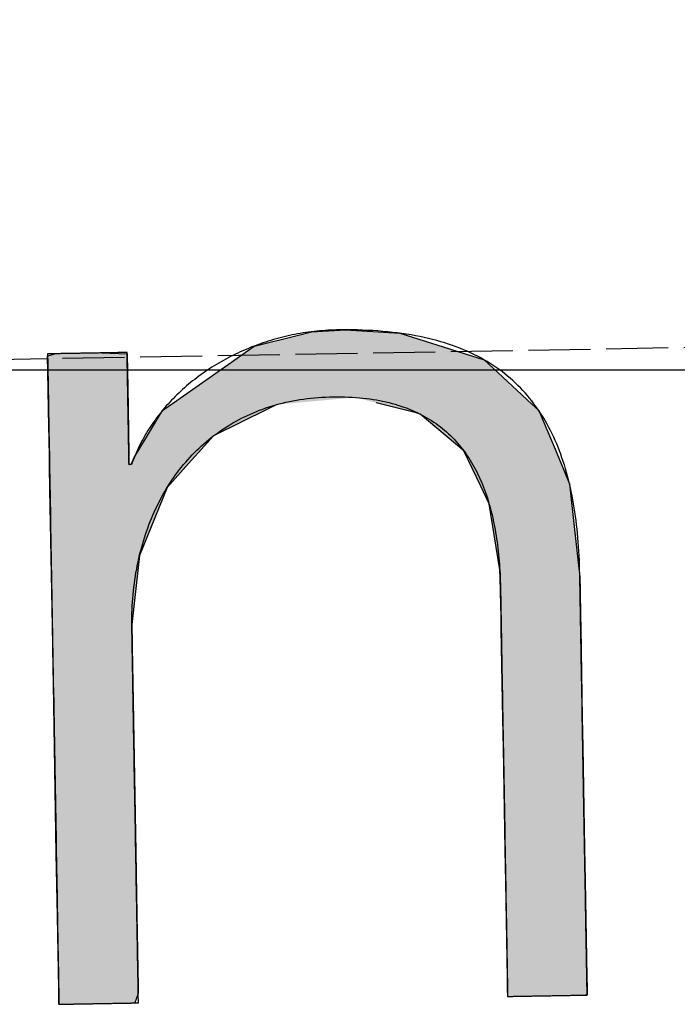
# Model space of a CAD drawing. Extents: x 562 to 7231, y 5467 to 12826.
# Tile 28 of 74: x 3553 to 3606, y 8065 to 8144. Entities that reach past the tile are written whole.
import ezdxf

# ---------------------------------------------------------------- set-up
doc = ezdxf.new("R2010")
doc.units = 0
doc.linetypes.add('GEN3', pattern=[6.25, 5, -1.25])
doc.layers.get('0').update_dxf_attribs({"linetype": 'CONTINUOUS'})
for name, color, linetype in [('3', 6, 'GEN3'), ('5', 3, 'CONTINUOUS'), ('LOGO', 7, 'CONTINUOUS')]:
    doc.layers.add(name, color=color, linetype=linetype)

# ---------------------------------------------------------------- blocks, each defined once
blk = doc.blocks.new('*U45')
at = {"layer": 'LOGO', "color": 30, "linetype": 'CONTINUOUS'}
for p, q in [((62.811, 7.604), (63.326, 7.723)), ((63.326, 7.723), (63.479, 7.759)), ((63.479, 7.759), (63.876, 7.774)), ((63.876, 7.774), (64.064, 7.759)), ((64.064, 7.759), (64.506, 7.723)), ((64.506, 7.723), (64.86, 7.604)), ((60.438, 7.54), (60.495, 7.555)), ((61.041, 7.555), (61.333, 7.54)), ((62.506, 7.397), (62.811, 7.604)), ((64.86, 7.604), (65.477, 7.397)), ((60.41, 7.533), (60.438, 7.54)), ((60.41, 7.148), (60.41, 7.533)), ((61.333, 7.54), (61.333, 7.533)), ((61.333, 7.533), (61.333, 7.148)), ((61.9, 6.987), (62.506, 7.397)), ((65.477, 7.397), (65.904, 6.987)), ((60.41, 6.903), (60.41, 7.148)), ((61.333, 7.148), (61.333, 6.903)), ((61.8, 6.92), (61.9, 6.987)), ((65.904, 6.987), (65.974, 6.92)), ((60.41, 6.374), (60.41, 6.903)), ((61.333, 6.903), (61.333, 6.374)), ((61.54, 6.568), (61.731, 6.873)), ((61.731, 6.873), (61.8, 6.92)), ((62.962, 6.873), (62.318, 6.568)), ((63.062, 6.92), (62.962, 6.873)), ((64.676, 6.794), (64.217, 6.92)), ((65.974, 6.92), (66.105, 6.794)), ((64.725, 6.78), (64.676, 6.794)), ((65.223, 6.345), (64.725, 6.78)), ((66.105, 6.794), (66.11, 6.78)), ((66.11, 6.78), (66.283, 6.345)), ((61.395, 6.336), (61.54, 6.568)), ((62.318, 6.568), (62.103, 6.336)), ((60.41, 6.266), (60.41, 6.374)), ((61.333, 6.374), (61.333, 6.266)), ((61.359, 6.252), (61.395, 6.336)), ((62.103, 6.336), (62.025, 6.252)), ((65.409, 5.939), (65.223, 6.345)), ((66.283, 6.345), (66.444, 5.939)), ((60.41, 6.252), (60.41, 6.266)), ((60.41, 5.978), (60.41, 6.252)), ((61.333, 6.266), (61.342, 6.252)), ((62.025, 6.252), (61.771, 5.978)), ((60.41, 5.195), (60.41, 5.978)), ((61.771, 5.978), (61.437, 5.195)), ((65.507, 5.723), (65.409, 5.939)), ((66.444, 5.939), (66.464, 5.723)), ((65.617, 4.955), (65.507, 5.723)), ((66.464, 5.723), (66.536, 4.955)), ((60.41, 4.394), (60.41, 5.195)), ((61.437, 5.195), (61.333, 4.394)), ((65.618, 4.861), (65.617, 4.955)), ((66.536, 4.955), (66.545, 4.861)), ((65.62, 4.699), (65.618, 4.861)), ((66.545, 4.861), (66.545, 4.699)), ((65.622, 4.405), (65.62, 4.699)), ((66.545, 4.699), (66.545, 4.405)), ((60.41, 4.17), (60.41, 4.394)), ((61.333, 4.394), (61.333, 4.17)), ((65.622, 4.265), (65.622, 4.405)), ((66.545, 4.405), (66.545, 4.265)), ((65.622, 3.222), (65.622, 4.265)), ((66.545, 4.265), (66.545, 3.222)), ((60.41, 4.131), (60.41, 4.17)), ((60.41, 3.718), (60.41, 4.131)), ((61.333, 4.17), (61.333, 4.131)), ((61.333, 4.131), (61.333, 3.718)), ((60.41, 1.752), (60.41, 3.718)), ((61.333, 3.718), (61.333, 1.752)), ((65.622, 2.883), (65.622, 3.222)), ((66.545, 3.222), (66.545, 2.883)), ((65.622, 1.702), (65.622, 2.883)), ((66.545, 2.883), (66.545, 1.702)), ((60.41, 1.022), (60.41, 1.752)), ((61.333, 1.752), (61.333, 1.022)), ((65.622, 1.328), (65.622, 1.702)), ((66.545, 1.702), (66.545, 1.328)), ((65.622, 0.435), (65.622, 1.328)), ((66.545, 1.328), (66.545, 0.435)), ((60.41, 0.808), (60.41, 1.022)), ((61.333, 1.022), (61.333, 0.808)), ((60.41, 0.186), (60.41, 0.808)), ((61.333, 0.808), (61.333, 0.186)), ((65.622, 0.208), (65.622, 0.435)), ((66.545, 0.435), (66.545, 0.208)), ((60.41, 0.109), (60.41, 0.186)), ((61.333, 0.186), (61.333, 0.109)), ((65.622, 0.081), (65.622, 0.208)), ((66.545, 0.208), (66.545, 0.081)), ((60.41, 0), (60.41, 0.109)), ((61.333, 0.109), (61.293, 0)), ((65.625, 0.003), (65.622, 0.081)), ((65.625, 0), (65.625, 0.003)), ((66.545, 0.003), (66.522, 0)), ((66.545, 0.081), (66.545, 0.003))]:
    blk.add_line(p, q, dxfattribs=at)
at = {"layer": 'LOGO', "color": 30, "linetype": 'CONTINUOUS', "extrusion": (0, 0, -1)}
for points in [[(-63.326, 7.723), (-64.86, 7.604), (-62.811, 7.604)], [(-63.479, 7.759), (-64.506, 7.723), (-63.326, 7.723)], [(-63.326, 7.723), (-64.506, 7.723), (-64.86, 7.604)], [(-63.876, 7.774), (-64.064, 7.759), (-63.479, 7.759)], [(-63.479, 7.759), (-64.064, 7.759), (-64.506, 7.723)], [(-60.495, 7.555), (-61.333, 7.54), (-60.438, 7.54)], [(-60.495, 7.555), (-61.041, 7.555), (-61.333, 7.54)], [(-62.811, 7.604), (-65.477, 7.397), (-62.506, 7.397)], [(-62.811, 7.604), (-64.86, 7.604), (-65.477, 7.397)], [(-60.438, 7.54), (-61.333, 7.533), (-60.41, 7.533)], [(-60.41, 7.533), (-61.333, 7.148), (-60.41, 7.148)], [(-60.41, 7.533), (-61.333, 7.533), (-61.333, 7.148)], [(-60.438, 7.54), (-61.333, 7.54), (-61.333, 7.533)], [(-62.506, 7.397), (-65.904, 6.987), (-61.9, 6.987)], [(-62.506, 7.397), (-65.477, 7.397), (-65.904, 6.987)], [(-60.41, 7.148), (-61.333, 6.903), (-60.41, 6.903)], [(-60.41, 7.148), (-61.333, 7.148), (-61.333, 6.903)], [(-61.9, 6.987), (-63.062, 6.92), (-61.8, 6.92)], [(-61.9, 6.987), (-63.972, 6.987), (-63.062, 6.92)], [(-63.972, 6.987), (-65.974, 6.92), (-64.217, 6.92)], [(-63.972, 6.987), (-65.904, 6.987), (-65.974, 6.92)], [(-60.41, 6.903), (-61.333, 6.374), (-60.41, 6.374)], [(-60.41, 6.903), (-61.333, 6.903), (-61.333, 6.374)], [(-61.731, 6.873), (-62.318, 6.568), (-61.54, 6.568)], [(-61.8, 6.92), (-62.962, 6.873), (-61.731, 6.873)], [(-61.731, 6.873), (-62.962, 6.873), (-62.318, 6.568)], [(-61.8, 6.92), (-63.062, 6.92), (-62.962, 6.873)], [(-64.217, 6.92), (-66.105, 6.794), (-64.676, 6.794)], [(-64.217, 6.92), (-65.974, 6.92), (-66.105, 6.794)], [(-64.676, 6.794), (-66.11, 6.78), (-64.725, 6.78)], [(-64.676, 6.794), (-66.105, 6.794), (-66.11, 6.78)], [(-64.725, 6.78), (-66.283, 6.345), (-65.223, 6.345)], [(-64.725, 6.78), (-66.11, 6.78), (-66.283, 6.345)], [(-61.54, 6.568), (-62.103, 6.336), (-61.395, 6.336)], [(-61.54, 6.568), (-62.318, 6.568), (-62.103, 6.336)], [(-60.41, 6.374), (-61.333, 6.266), (-60.41, 6.266)], [(-60.41, 6.374), (-61.333, 6.374), (-61.333, 6.266)], [(-61.395, 6.336), (-62.025, 6.252), (-61.359, 6.252)], [(-61.395, 6.336), (-62.103, 6.336), (-62.025, 6.252)], [(-65.223, 6.345), (-66.444, 5.939), (-65.409, 5.939)], [(-65.223, 6.345), (-66.283, 6.345), (-66.444, 5.939)], [(-60.41, 6.266), (-61.342, 6.252), (-60.41, 6.252)], [(-60.41, 6.266), (-61.333, 6.266), (-61.342, 6.252)], [(-60.41, 6.252), (-61.771, 5.978), (-60.41, 5.978)], [(-60.41, 6.252), (-62.025, 6.252), (-61.771, 5.978)], [(-60.41, 5.978), (-61.437, 5.195), (-60.41, 5.195)], [(-60.41, 5.978), (-61.771, 5.978), (-61.437, 5.195)], [(-65.409, 5.939), (-66.464, 5.723), (-65.507, 5.723)], [(-65.409, 5.939), (-66.444, 5.939), (-66.464, 5.723)], [(-65.507, 5.723), (-66.536, 4.955), (-65.617, 4.955)], [(-65.507, 5.723), (-66.464, 5.723), (-66.536, 4.955)], [(-60.41, 5.195), (-61.333, 4.394), (-60.41, 4.394)], [(-60.41, 5.195), (-61.437, 5.195), (-61.333, 4.394)], [(-65.617, 4.955), (-66.545, 4.861), (-65.618, 4.861)], [(-65.617, 4.955), (-66.536, 4.955), (-66.545, 4.861)], [(-65.618, 4.861), (-66.545, 4.699), (-65.62, 4.699)], [(-65.618, 4.861), (-66.545, 4.861), (-66.545, 4.699)], [(-65.62, 4.699), (-66.545, 4.405), (-65.622, 4.405)], [(-65.62, 4.699), (-66.545, 4.699), (-66.545, 4.405)], [(-60.41, 4.394), (-61.333, 4.17), (-60.41, 4.17)], [(-60.41, 4.394), (-61.333, 4.394), (-61.333, 4.17)], [(-65.622, 4.405), (-66.545, 4.265), (-65.622, 4.265)], [(-65.622, 4.405), (-66.545, 4.405), (-66.545, 4.265)], [(-65.622, 4.265), (-66.545, 3.222), (-65.622, 3.222)], [(-65.622, 4.265), (-66.545, 4.265), (-66.545, 3.222)], [(-60.41, 4.17), (-61.333, 4.131), (-60.41, 4.131)], [(-60.41, 4.17), (-61.333, 4.17), (-61.333, 4.131)], [(-60.41, 4.131), (-61.333, 3.718), (-60.41, 3.718)], [(-60.41, 4.131), (-61.333, 4.131), (-61.333, 3.718)], [(-60.41, 3.718), (-61.333, 1.752), (-60.41, 1.752)], [(-60.41, 3.718), (-61.333, 3.718), (-61.333, 1.752)], [(-65.622, 3.222), (-66.545, 2.883), (-65.622, 2.883)], [(-65.622, 3.222), (-66.545, 3.222), (-66.545, 2.883)], [(-65.622, 2.883), (-66.545, 1.702), (-65.622, 1.702)], [(-65.622, 2.883), (-66.545, 2.883), (-66.545, 1.702)], [(-60.41, 1.752), (-61.333, 1.022), (-60.41, 1.022)], [(-60.41, 1.752), (-61.333, 1.752), (-61.333, 1.022)], [(-65.622, 1.702), (-66.545, 1.328), (-65.622, 1.328)], [(-65.622, 1.702), (-66.545, 1.702), (-66.545, 1.328)], [(-65.622, 1.328), (-66.545, 0.435), (-65.622, 0.435)], [(-65.622, 1.328), (-66.545, 1.328), (-66.545, 0.435)], [(-60.41, 1.022), (-61.333, 0.808), (-60.41, 0.808)], [(-60.41, 1.022), (-61.333, 1.022), (-61.333, 0.808)], [(-60.41, 0.808), (-61.333, 0.186), (-60.41, 0.186)], [(-60.41, 0.808), (-61.333, 0.808), (-61.333, 0.186)], [(-65.622, 0.435), (-66.545, 0.208), (-65.622, 0.208)], [(-65.622, 0.435), (-66.545, 0.435), (-66.545, 0.208)], [(-60.41, 0.186), (-61.333, 0.109), (-60.41, 0.109)], [(-60.41, 0.186), (-61.333, 0.186), (-61.333, 0.109)], [(-65.622, 0.208), (-66.545, 0.081), (-65.622, 0.081)], [(-65.622, 0.208), (-66.545, 0.208), (-66.545, 0.081)], [(-60.41, 0.109), (-61.293, 0), (-60.41, 0)], [(-60.41, 0.109), (-61.333, 0.109), (-61.293, 0)], [(-65.622, 0.081), (-66.545, 0.003), (-65.625, 0.003)], [(-65.622, 0.081), (-66.545, 0.081), (-66.545, 0.003)], [(-65.625, 0.003), (-66.522, 0), (-65.625, 0)], [(-65.625, 0.003), (-66.545, 0.003), (-66.522, 0)]]:
    blk.add_solid(points, dxfattribs=at)
blk = doc.blocks.new('KLAUS')
at = {"layer": 'LOGO'}
blk.add_polyline3d([(60.41, 0, 0), (60.41, 0, 0), (60.411, 0, 0), (60.413, 0, 0), (60.414, 0, 0), (60.417, 0, 0), (60.42, 0, 0), (60.423, 0, 0), (60.427, 0, 0), (60.432, 0, 0), (60.437, 0, 0), (60.442, 0, 0), (60.448, 0, 0), (60.454, 0, 0), (60.461, 0, 0), (60.468, 0, 0), (60.475, 0, 0), (60.483, 0, 0), (60.492, 0, 0), (60.5, 0, 0), (60.509, 0, 0), (60.518, 0, 0), (60.528, 0, 0), (60.538, 0, 0), (60.548, 0, 0), (60.559, 0, 0), (60.57, 0, 0), (60.581, 0, 0), (60.592, 0, 0), (60.604, 0, 0), (60.616, 0, 0), (60.628, 0, 0), (60.64, 0, 0), (60.652, 0, 0), (60.665, 0, 0), (60.678, 0, 0), (60.691, 0, 0), (60.704, 0, 0), (60.717, 0, 0), (60.731, 0, 0), (60.744, 0, 0), (60.758, 0, 0), (60.772, 0, 0), (60.786, 0, 0), (60.8, 0, 0), (60.813, 0, 0), (60.828, 0, 0), (60.842, 0, 0), (60.856, 0, 0), (60.87, 0, 0), (60.884, 0, 0), (60.898, 0, 0), (60.912, 0, 0), (60.926, 0, 0), (60.94, 0, 0), (60.954, 0, 0), (60.968, 0, 0), (60.981, 0, 0), (60.995, 0, 0), (61.009, 0, 0), (61.022, 0, 0), (61.035, 0, 0), (61.049, 0, 0), (61.062, 0, 0), (61.075, 0, 0), (61.087, 0, 0), (61.1, 0, 0), (61.112, 0, 0), (61.124, 0, 0), (61.136, 0, 0), (61.148, 0, 0), (61.159, 0, 0), (61.17, 0, 0), (61.181, 0, 0), (61.192, 0, 0), (61.202, 0, 0), (61.212, 0, 0), (61.222, 0, 0), (61.231, 0, 0), (61.24, 0, 0), (61.249, 0, 0), (61.257, 0, 0), (61.265, 0, 0), (61.273, 0, 0), (61.28, 0, 0), (61.287, 0, 0), (61.293, 0, 0), (61.299, 0, 0), (61.305, 0, 0), (61.31, 0, 0), (61.314, 0, 0), (61.318, 0, 0), (61.322, 0, 0), (61.325, 0, 0), (61.328, 0, 0), (61.33, 0, 0), (61.331, 0, 0), (61.332, 0, 0), (61.333, 0, 0), (61.333, 0, 0), (61.333, 0.004, 0), (61.333, 0.01, 0), (61.333, 0.019, 0), (61.333, 0.03, 0), (61.333, 0.044, 0), (61.333, 0.06, 0), (61.333, 0.078, 0), (61.333, 0.099, 0), (61.333, 0.122, 0), (61.333, 0.147, 0), (61.333, 0.175, 0), (61.333, 0.204, 0), (61.333, 0.236, 0), (61.333, 0.269, 0), (61.333, 0.305, 0), (61.333, 0.342, 0), (61.333, 0.381, 0), (61.333, 0.422, 0), (61.333, 0.464, 0), (61.333, 0.508, 0), (61.333, 0.554, 0), (61.333, 0.601, 0), (61.333, 0.65, 0), (61.333, 0.7, 0), (61.333, 0.751, 0), (61.333, 0.804, 0), (61.333, 0.858, 0), (61.333, 0.913, 0), (61.333, 0.97, 0), (61.333, 1.027, 0), (61.333, 1.086, 0), (61.333, 1.145, 0), (61.333, 1.205, 0), (61.333, 1.266, 0), (61.333, 1.328, 0), (61.333, 1.391, 0), (61.333, 1.455, 0), (61.333, 1.519, 0), (61.333, 1.583, 0), (61.333, 1.648, 0), (61.333, 1.714, 0), (61.333, 1.78, 0), (61.333, 1.846, 0), (61.333, 1.913, 0), (61.333, 1.98, 0), (61.333, 2.047, 0), (61.333, 2.114, 0), (61.333, 2.181, 0), (61.333, 2.249, 0), (61.333, 2.316, 0), (61.333, 2.383, 0), (61.333, 2.45, 0), (61.333, 2.517, 0), (61.333, 2.584, 0), (61.333, 2.65, 0), (61.333, 2.716, 0), (61.333, 2.781, 0), (61.333, 2.846, 0), (61.333, 2.91, 0), (61.333, 2.974, 0), (61.333, 3.037, 0), (61.333, 3.1, 0), (61.333, 3.162, 0), (61.333, 3.222, 0), (61.333, 3.282, 0), (61.333, 3.342, 0), (61.333, 3.4, 0), (61.333, 3.457, 0), (61.333, 3.513, 0), (61.333, 3.567, 0), (61.333, 3.621, 0), (61.333, 3.673, 0), (61.333, 3.724, 0), (61.333, 3.774, 0), (61.333, 3.822, 0), (61.333, 3.869, 0), (61.333, 3.914, 0), (61.333, 3.957, 0), (61.333, 3.999, 0), (61.333, 4.039, 0), (61.333, 4.078, 0), (61.333, 4.114, 0), (61.333, 4.149, 0), (61.333, 4.182, 0), (61.333, 4.213, 0), (61.333, 4.241, 0), (61.333, 4.268, 0), (61.333, 4.292, 0), (61.333, 4.315, 0), (61.333, 4.335, 0), (61.333, 4.352, 0), (61.333, 4.368, 0), (61.333, 4.38, 0), (61.333, 4.391, 0), (61.333, 4.399, 0), (61.333, 4.404, 0), (61.333, 4.406, 0), (61.333, 4.432, 0), (61.335, 4.477, 0), (61.337, 4.522, 0), (61.339, 4.566, 0), (61.342, 4.611, 0), (61.346, 4.655, 0), (61.35, 4.698, 0), (61.354, 4.742, 0), (61.359, 4.785, 0), (61.365, 4.828, 0), (61.371, 4.87, 0), (61.378, 4.913, 0), (61.385, 4.955, 0), (61.392, 4.997, 0), (61.401, 5.038, 0), (61.409, 5.079, 0), (61.419, 5.12, 0), (61.428, 5.161, 0), (61.438, 5.201, 0), (61.449, 5.241, 0), (61.46, 5.281, 0), (61.472, 5.32, 0), (61.484, 5.359, 0), (61.496, 5.398, 0), (61.51, 5.436, 0), (61.523, 5.474, 0), (61.537, 5.512, 0), (61.552, 5.549, 0), (61.567, 5.586, 0), (61.583, 5.622, 0), (61.599, 5.659, 0), (61.615, 5.694, 0), (61.632, 5.73, 0), (61.65, 5.765, 0), (61.667, 5.8, 0), (61.686, 5.834, 0), (61.705, 5.868, 0), (61.724, 5.901, 0), (61.744, 5.934, 0), (61.764, 5.967, 0), (61.785, 5.999, 0), (61.806, 6.031, 0), (61.828, 6.063, 0), (61.85, 6.094, 0), (61.872, 6.124, 0), (61.895, 6.154, 0), (61.919, 6.184, 0), (61.943, 6.213, 0), (61.967, 6.242, 0), (61.992, 6.27, 0), (62.017, 6.298, 0), (62.043, 6.325, 0), (62.069, 6.352, 0), (62.095, 6.379, 0), (62.122, 6.405, 0), (62.15, 6.43, 0), (62.178, 6.455, 0), (62.206, 6.48, 0), (62.235, 6.503, 0), (62.264, 6.527, 0), (62.294, 6.55, 0), (62.324, 6.572, 0), (62.354, 6.594, 0), (62.385, 6.616, 0), (62.416, 6.637, 0), (62.448, 6.657, 0), (62.48, 6.677, 0), (62.513, 6.696, 0), (62.546, 6.715, 0), (62.579, 6.733, 0), (62.613, 6.75, 0), (62.647, 6.768, 0), (62.682, 6.784, 0), (62.717, 6.8, 0), (62.752, 6.815, 0), (62.788, 6.83, 0), (62.824, 6.844, 0), (62.861, 6.858, 0), (62.898, 6.871, 0), (62.935, 6.883, 0), (62.973, 6.895, 0), (63.011, 6.906, 0), (63.05, 6.917, 0), (63.089, 6.927, 0), (63.129, 6.936, 0), (63.168, 6.945, 0), (63.209, 6.953, 0), (63.249, 6.96, 0), (63.29, 6.967, 0), (63.331, 6.973, 0), (63.373, 6.978, 0), (63.415, 6.983, 0), (63.458, 6.987, 0), (63.5, 6.991, 0), (63.544, 6.994, 0), (63.587, 6.996, 0), (63.631, 6.997, 0), (63.675, 6.998, 0), (63.72, 6.998, 0), (63.766, 6.998, 0), (63.81, 6.997, 0), (63.854, 6.995, 0), (63.897, 6.993, 0), (63.939, 6.99, 0), (63.981, 6.986, 0), (64.022, 6.982, 0), (64.063, 6.977, 0), (64.103, 6.972, 0), (64.142, 6.966, 0), (64.18, 6.96, 0), (64.219, 6.953, 0), (64.256, 6.946, 0), (64.293, 6.937, 0), (64.329, 6.929, 0), (64.365, 6.92, 0), (64.4, 6.91, 0), (64.434, 6.9, 0), (64.468, 6.889, 0), (64.501, 6.878, 0), (64.534, 6.866, 0), (64.566, 6.854, 0), (64.597, 6.841, 0), (64.628, 6.827, 0), (64.658, 6.813, 0), (64.688, 6.799, 0), (64.717, 6.784, 0), (64.746, 6.769, 0), (64.774, 6.753, 0), (64.802, 6.737, 0), (64.829, 6.72, 0), (64.855, 6.702, 0), (64.881, 6.685, 0), (64.907, 6.666, 0), (64.932, 6.648, 0), (64.956, 6.628, 0), (64.98, 6.609, 0), (65.003, 6.589, 0), (65.026, 6.568, 0), (65.049, 6.547, 0), (65.07, 6.526, 0), (65.092, 6.504, 0), (65.113, 6.481, 0), (65.133, 6.459, 0), (65.153, 6.436, 0), (65.172, 6.412, 0), (65.191, 6.388, 0), (65.21, 6.364, 0), (65.228, 6.339, 0), (65.245, 6.313, 0), (65.263, 6.288, 0), (65.279, 6.262, 0), (65.295, 6.235, 0), (65.311, 6.209, 0), (65.326, 6.181, 0), (65.341, 6.154, 0), (65.356, 6.126, 0), (65.37, 6.098, 0), (65.383, 6.069, 0), (65.396, 6.04, 0), (65.409, 6.01, 0), (65.421, 5.981, 0), (65.433, 5.951, 0), (65.445, 5.92, 0), (65.456, 5.889, 0), (65.466, 5.858, 0), (65.477, 5.827, 0), (65.487, 5.795, 0), (65.496, 5.763, 0), (65.505, 5.73, 0), (65.514, 5.698, 0), (65.522, 5.664, 0), (65.53, 5.631, 0), (65.538, 5.597, 0), (65.545, 5.563, 0), (65.552, 5.529, 0), (65.559, 5.495, 0), (65.565, 5.46, 0), (65.571, 5.425, 0), (65.576, 5.389, 0), (65.582, 5.353, 0), (65.587, 5.317, 0), (65.591, 5.281, 0), (65.595, 5.245, 0), (65.599, 5.208, 0), (65.603, 5.171, 0), (65.606, 5.134, 0), (65.609, 5.096, 0), (65.612, 5.058, 0), (65.614, 5.02, 0), (65.616, 4.982, 0), (65.618, 4.944, 0), (65.619, 4.905, 0), (65.62, 4.866, 0), (65.621, 4.827, 0), (65.622, 4.788, 0), (65.622, 4.748, 0), (65.622, 4.714, 0), (65.622, 4.712, 0), (65.622, 4.708, 0), (65.622, 4.7, 0), (65.622, 4.69, 0), (65.622, 4.677, 0), (65.622, 4.661, 0), (65.622, 4.643, 0), (65.622, 4.622, 0), (65.622, 4.599, 0), (65.622, 4.574, 0), (65.622, 4.546, 0), (65.622, 4.516, 0), (65.622, 4.483, 0), (65.622, 4.449, 0), (65.622, 4.413, 0), (65.622, 4.374, 0), (65.622, 4.333, 0), (65.622, 4.291, 0), (65.622, 4.247, 0), (65.622, 4.201, 0), (65.622, 4.153, 0), (65.622, 4.103, 0), (65.622, 4.052, 0), (65.622, 4, 0), (65.622, 3.945, 0), (65.622, 3.89, 0), (65.622, 3.833, 0), (65.622, 3.775, 0), (65.622, 3.715, 0), (65.622, 3.655, 0), (65.622, 3.593, 0), (65.622, 3.53, 0), (65.622, 3.466, 0), (65.622, 3.401, 0), (65.622, 3.335, 0), (65.622, 3.269, 0), (65.622, 3.201, 0), (65.622, 3.133, 0), (65.622, 3.064, 0), (65.622, 2.995, 0), (65.622, 2.925, 0), (65.622, 2.855, 0), (65.622, 2.784, 0), (65.622, 2.713, 0), (65.622, 2.642, 0), (65.622, 2.57, 0), (65.622, 2.498, 0), (65.622, 2.426, 0), (65.622, 2.354, 0), (65.622, 2.282, 0), (65.622, 2.21, 0), (65.622, 2.139, 0), (65.622, 2.067, 0), (65.622, 1.996, 0), (65.622, 1.924, 0), (65.622, 1.854, 0), (65.622, 1.783, 0), (65.622, 1.714, 0), (65.622, 1.644, 0), (65.622, 1.576, 0), (65.622, 1.508, 0), (65.622, 1.44, 0), (65.622, 1.374, 0), (65.622, 1.308, 0), (65.622, 1.243, 0), (65.622, 1.179, 0), (65.622, 1.117, 0), (65.622, 1.055, 0), (65.622, 0.994, 0), (65.622, 0.935, 0), (65.622, 0.877, 0), (65.622, 0.82, 0), (65.622, 0.764, 0), (65.622, 0.71, 0), (65.622, 0.658, 0), (65.622, 0.607, 0), (65.622, 0.557, 0), (65.622, 0.51, 0), (65.622, 0.464, 0), (65.622, 0.42, 0), (65.622, 0.377, 0), (65.622, 0.337, 0), (65.622, 0.299, 0), (65.622, 0.262, 0), (65.622, 0.228, 0), (65.622, 0.196, 0), (65.622, 0.166, 0), (65.622, 0.138, 0), (65.622, 0.113, 0), (65.622, 0.09, 0), (65.622, 0.069, 0), (65.622, 0.051, 0), (65.622, 0.036, 0), (65.622, 0.023, 0), (65.622, 0.013, 0), (65.622, 0.006, 0), (65.622, 0.001, 0), (65.622, 0, 0), (65.623, 0, 0), (65.623, 0, 0), (65.625, 0, 0), (65.627, 0, 0), (65.629, 0, 0), (65.632, 0, 0), (65.635, 0, 0), (65.639, 0, 0), (65.644, 0, 0), (65.649, 0, 0), (65.654, 0, 0), (65.66, 0, 0), (65.666, 0, 0), (65.673, 0, 0), (65.68, 0, 0), (65.687, 0, 0), (65.695, 0, 0), (65.703, 0, 0), (65.712, 0, 0), (65.721, 0, 0), (65.73, 0, 0), (65.74, 0, 0), (65.75, 0, 0), (65.76, 0, 0), (65.77, 0, 0), (65.781, 0, 0), (65.792, 0, 0), (65.804, 0, 0), (65.815, 0, 0), (65.827, 0, 0), (65.839, 0, 0), (65.852, 0, 0), (65.864, 0, 0), (65.877, 0, 0), (65.889, 0, 0), (65.902, 0, 0), (65.916, 0, 0), (65.929, 0, 0), (65.942, 0, 0), (65.956, 0, 0), (65.969, 0, 0), (65.983, 0, 0), (65.997, 0, 0), (66.011, 0, 0), (66.025, 0, 0), (66.039, 0, 0), (66.053, 0, 0), (66.067, 0, 0), (66.081, 0, 0), (66.095, 0, 0), (66.109, 0, 0), (66.123, 0, 0), (66.137, 0, 0), (66.151, 0, 0), (66.165, 0, 0), (66.179, 0, 0), (66.193, 0, 0), (66.207, 0, 0), (66.22, 0, 0), (66.234, 0, 0), (66.247, 0, 0), (66.26, 0, 0), (66.273, 0, 0), (66.286, 0, 0), (66.299, 0, 0), (66.311, 0, 0), (66.324, 0, 0), (66.336, 0, 0), (66.348, 0, 0), (66.359, 0, 0), (66.371, 0, 0), (66.382, 0, 0), (66.393, 0, 0), (66.404, 0, 0), (66.414, 0, 0), (66.424, 0, 0), (66.434, 0, 0), (66.443, 0, 0), (66.452, 0, 0), (66.461, 0, 0), (66.469, 0, 0), (66.477, 0, 0), (66.485, 0, 0), (66.492, 0, 0), (66.499, 0, 0), (66.505, 0, 0), (66.511, 0, 0), (66.517, 0, 0), (66.522, 0, 0), (66.526, 0, 0), (66.531, 0, 0), (66.534, 0, 0), (66.537, 0, 0), (66.54, 0, 0), (66.542, 0, 0), (66.543, 0, 0), (66.544, 0, 0), (66.545, 0, 0), (66.545, 0, 0), (66.545, 0.004, 0), (66.545, 0.01, 0), (66.545, 0.02, 0), (66.545, 0.032, 0), (66.545, 0.047, 0), (66.545, 0.065, 0), (66.545, 0.085, 0), (66.545, 0.108, 0), (66.545, 0.133, 0), (66.545, 0.16, 0), (66.545, 0.191, 0), (66.545, 0.223, 0), (66.545, 0.257, 0), (66.545, 0.294, 0), (66.545, 0.333, 0), (66.545, 0.374, 0), (66.545, 0.417, 0), (66.545, 0.462, 0), (66.545, 0.509, 0), (66.545, 0.557, 0), (66.545, 0.607, 0), (66.545, 0.659, 0), (66.545, 0.713, 0), (66.545, 0.768, 0), (66.545, 0.825, 0), (66.545, 0.883, 0), (66.545, 0.942, 0), (66.545, 1.003, 0), (66.545, 1.065, 0), (66.545, 1.128, 0), (66.545, 1.193, 0), (66.545, 1.258, 0), (66.545, 1.325, 0), (66.545, 1.392, 0), (66.545, 1.46, 0), (66.545, 1.53, 0), (66.545, 1.599, 0), (66.545, 1.67, 0), (66.545, 1.741, 0), (66.545, 1.813, 0), (66.545, 1.885, 0), (66.545, 1.958, 0), (66.545, 2.031, 0), (66.545, 2.105, 0), (66.545, 2.179, 0), (66.545, 2.253, 0), (66.545, 2.327, 0), (66.545, 2.401, 0), (66.545, 2.475, 0), (66.545, 2.549, 0), (66.545, 2.623, 0), (66.545, 2.697, 0), (66.545, 2.771, 0), (66.545, 2.845, 0), (66.545, 2.918, 0), (66.545, 2.99, 0), (66.545, 3.063, 0), (66.545, 3.134, 0), (66.545, 3.205, 0), (66.545, 3.276, 0), (66.545, 3.345, 0), (66.545, 3.414, 0), (66.545, 3.483, 0), (66.545, 3.55, 0), (66.545, 3.616, 0), (66.545, 3.681, 0), (66.545, 3.745, 0), (66.545, 3.808, 0), (66.545, 3.87, 0), (66.545, 3.931, 0), (66.545, 3.99, 0), (66.545, 4.048, 0), (66.545, 4.104, 0), (66.545, 4.159, 0), (66.545, 4.212, 0), (66.545, 4.264, 0), (66.545, 4.314, 0), (66.545, 4.362, 0), (66.545, 4.408, 0), (66.545, 4.453, 0), (66.545, 4.495, 0), (66.545, 4.536, 0), (66.545, 4.574, 0), (66.545, 4.61, 0), (66.545, 4.644, 0), (66.545, 4.676, 0), (66.545, 4.706, 0), (66.545, 4.733, 0), (66.545, 4.758, 0), (66.545, 4.78, 0), (66.545, 4.8, 0), (66.545, 4.817, 0), (66.545, 4.831, 0), (66.545, 4.843, 0), (66.545, 4.851, 0), (66.545, 4.857, 0), (66.545, 4.86, 0), (66.545, 4.888, 0), (66.544, 4.943, 0), (66.544, 4.997, 0), (66.543, 5.05, 0), (66.541, 5.104, 0), (66.539, 5.157, 0), (66.536, 5.209, 0), (66.533, 5.261, 0), (66.53, 5.312, 0), (66.526, 5.363, 0), (66.522, 5.414, 0), (66.517, 5.464, 0), (66.512, 5.514, 0), (66.506, 5.563, 0), (66.5, 5.612, 0), (66.493, 5.66, 0), (66.487, 5.708, 0), (66.479, 5.755, 0), (66.471, 5.802, 0), (66.462, 5.849, 0), (66.453, 5.894, 0), (66.444, 5.94, 0), (66.433, 5.985, 0), (66.423, 6.029, 0), (66.412, 6.073, 0), (66.4, 6.117, 0), (66.388, 6.16, 0), (66.375, 6.202, 0), (66.362, 6.244, 0), (66.348, 6.286, 0), (66.334, 6.327, 0), (66.319, 6.367, 0), (66.303, 6.407, 0), (66.287, 6.446, 0), (66.27, 6.485, 0), (66.253, 6.524, 0), (66.235, 6.562, 0), (66.217, 6.599, 0), (66.198, 6.636, 0), (66.178, 6.672, 0), (66.158, 6.708, 0), (66.137, 6.743, 0), (66.115, 6.778, 0), (66.093, 6.812, 0), (66.07, 6.845, 0), (66.047, 6.878, 0), (66.023, 6.911, 0), (65.998, 6.943, 0), (65.973, 6.974, 0), (65.947, 7.005, 0), (65.921, 7.035, 0), (65.893, 7.065, 0), (65.865, 7.094, 0), (65.837, 7.122, 0), (65.807, 7.15, 0), (65.777, 7.178, 0), (65.746, 7.205, 0), (65.715, 7.231, 0), (65.683, 7.257, 0), (65.65, 7.282, 0), (65.616, 7.306, 0), (65.582, 7.33, 0), (65.547, 7.353, 0), (65.511, 7.376, 0), (65.475, 7.398, 0), (65.438, 7.42, 0), (65.4, 7.441, 0), (65.361, 7.461, 0), (65.322, 7.481, 0), (65.281, 7.5, 0), (65.24, 7.518, 0), (65.198, 7.536, 0), (65.156, 7.553, 0), (65.113, 7.57, 0), (65.068, 7.586, 0), (65.023, 7.601, 0), (64.978, 7.616, 0), (64.931, 7.63, 0), (64.884, 7.643, 0), (64.836, 7.656, 0), (64.787, 7.668, 0), (64.737, 7.68, 0), (64.686, 7.691, 0), (64.635, 7.701, 0), (64.582, 7.71, 0), (64.529, 7.719, 0), (64.475, 7.728, 0), (64.42, 7.735, 0), (64.365, 7.742, 0), (64.308, 7.748, 0), (64.251, 7.754, 0), (64.192, 7.759, 0), (64.133, 7.763, 0), (64.073, 7.767, 0), (64.012, 7.77, 0), (63.95, 7.772, 0), (63.887, 7.773, 0), (63.823, 7.774, 0), (63.768, 7.774, 0), (63.735, 7.774, 0), (63.703, 7.773, 0), (63.67, 7.772, 0), (63.638, 7.771, 0), (63.605, 7.769, 0), (63.573, 7.767, 0), (63.541, 7.764, 0), (63.508, 7.762, 0), (63.476, 7.758, 0), (63.444, 7.755, 0), (63.412, 7.751, 0), (63.38, 7.746, 0), (63.348, 7.741, 0), (63.316, 7.736, 0), (63.285, 7.731, 0), (63.253, 7.725, 0), (63.222, 7.719, 0), (63.19, 7.713, 0), (63.159, 7.706, 0), (63.128, 7.699, 0), (63.097, 7.691, 0), (63.066, 7.683, 0), (63.035, 7.675, 0), (63.005, 7.667, 0), (62.974, 7.658, 0), (62.944, 7.648, 0), (62.913, 7.639, 0), (62.883, 7.629, 0), (62.853, 7.619, 0), (62.823, 7.608, 0), (62.794, 7.598, 0), (62.764, 7.587, 0), (62.735, 7.575, 0), (62.706, 7.563, 0), (62.676, 7.551, 0), (62.648, 7.539, 0), (62.619, 7.526, 0), (62.59, 7.513, 0), (62.562, 7.5, 0), (62.534, 7.486, 0), (62.506, 7.472, 0), (62.478, 7.458, 0), (62.451, 7.444, 0), (62.424, 7.429, 0), (62.397, 7.414, 0), (62.37, 7.398, 0), (62.343, 7.383, 0), (62.316, 7.367, 0), (62.29, 7.351, 0), (62.264, 7.334, 0), (62.239, 7.317, 0), (62.213, 7.3, 0), (62.188, 7.283, 0), (62.163, 7.265, 0), (62.138, 7.247, 0), (62.113, 7.229, 0), (62.089, 7.211, 0), (62.065, 7.192, 0), (62.041, 7.173, 0), (62.018, 7.154, 0), (61.994, 7.134, 0), (61.971, 7.115, 0), (61.949, 7.095, 0), (61.926, 7.074, 0), (61.904, 7.054, 0), (61.882, 7.033, 0), (61.861, 7.012, 0), (61.84, 6.991, 0), (61.819, 6.969, 0), (61.798, 6.948, 0), (61.778, 6.926, 0), (61.758, 6.904, 0), (61.738, 6.881, 0), (61.719, 6.858, 0), (61.7, 6.836, 0), (61.681, 6.812, 0), (61.663, 6.789, 0), (61.645, 6.765, 0), (61.627, 6.742, 0), (61.609, 6.718, 0), (61.593, 6.693, 0), (61.576, 6.669, 0), (61.56, 6.644, 0), (61.544, 6.619, 0), (61.528, 6.594, 0), (61.513, 6.569, 0), (61.498, 6.543, 0), (61.484, 6.518, 0), (61.47, 6.492, 0), (61.456, 6.466, 0), (61.443, 6.439, 0), (61.43, 6.413, 0), (61.417, 6.386, 0), (61.405, 6.359, 0), (61.393, 6.332, 0), (61.382, 6.305, 0), (61.371, 6.277, 0), (61.361, 6.252, 0), (61.361, 6.252, 0), (61.361, 6.252, 0), (61.361, 6.252, 0), (61.361, 6.252, 0), (61.361, 6.252, 0), (61.361, 6.252, 0), (61.361, 6.252, 0), (61.361, 6.252, 0), (61.361, 6.252, 0), (61.361, 6.252, 0), (61.361, 6.252, 0), (61.36, 6.252, 0), (61.36, 6.252, 0), (61.36, 6.252, 0), (61.36, 6.252, 0), (61.359, 6.252, 0), (61.359, 6.252, 0), (61.359, 6.252, 0), (61.359, 6.252, 0), (61.358, 6.252, 0), (61.358, 6.252, 0), (61.358, 6.252, 0), (61.357, 6.252, 0), (61.357, 6.252, 0), (61.357, 6.252, 0), (61.356, 6.252, 0), (61.356, 6.252, 0), (61.356, 6.252, 0), (61.355, 6.252, 0), (61.355, 6.252, 0), (61.355, 6.252, 0), (61.354, 6.252, 0), (61.354, 6.252, 0), (61.353, 6.252, 0), (61.353, 6.252, 0), (61.353, 6.252, 0), (61.352, 6.252, 0), (61.352, 6.252, 0), (61.351, 6.252, 0), (61.351, 6.252, 0), (61.35, 6.252, 0), (61.35, 6.252, 0), (61.35, 6.252, 0), (61.349, 6.252, 0), (61.349, 6.252, 0), (61.348, 6.252, 0), (61.348, 6.252, 0), (61.347, 6.252, 0), (61.347, 6.252, 0), (61.347, 6.252, 0), (61.346, 6.252, 0), (61.346, 6.252, 0), (61.345, 6.252, 0), (61.345, 6.252, 0), (61.344, 6.252, 0), (61.344, 6.252, 0), (61.343, 6.252, 0), (61.343, 6.252, 0), (61.343, 6.252, 0), (61.342, 6.252, 0), (61.342, 6.252, 0), (61.341, 6.252, 0), (61.341, 6.252, 0), (61.341, 6.252, 0), (61.34, 6.252, 0), (61.34, 6.252, 0), (61.339, 6.252, 0), (61.339, 6.252, 0), (61.339, 6.252, 0), (61.338, 6.252, 0), (61.338, 6.252, 0), (61.338, 6.252, 0), (61.337, 6.252, 0), (61.337, 6.252, 0), (61.337, 6.252, 0), (61.336, 6.252, 0), (61.336, 6.252, 0), (61.336, 6.252, 0), (61.335, 6.252, 0), (61.335, 6.252, 0), (61.335, 6.252, 0), (61.335, 6.252, 0), (61.334, 6.252, 0), (61.334, 6.252, 0), (61.334, 6.252, 0), (61.334, 6.252, 0), (61.334, 6.252, 0), (61.333, 6.252, 0), (61.333, 6.252, 0), (61.333, 6.252, 0), (61.333, 6.252, 0), (61.333, 6.252, 0), (61.333, 6.252, 0), (61.333, 6.252, 0), (61.333, 6.252, 0), (61.333, 6.252, 0), (61.333, 6.252, 0), (61.333, 6.252, 0), (61.333, 6.252, 0), (61.333, 6.253, 0), (61.333, 6.255, 0), (61.333, 6.258, 0), (61.333, 6.261, 0), (61.333, 6.265, 0), (61.333, 6.27, 0), (61.333, 6.275, 0), (61.333, 6.282, 0), (61.333, 6.288, 0), (61.333, 6.296, 0), (61.333, 6.304, 0), (61.333, 6.313, 0), (61.333, 6.322, 0), (61.333, 6.332, 0), (61.333, 6.343, 0), (61.333, 6.354, 0), (61.333, 6.365, 0), (61.333, 6.377, 0), (61.333, 6.39, 0), (61.333, 6.403, 0), (61.333, 6.417, 0), (61.333, 6.431, 0), (61.333, 6.445, 0), (61.333, 6.46, 0), (61.333, 6.475, 0), (61.333, 6.491, 0), (61.333, 6.507, 0), (61.333, 6.523, 0), (61.333, 6.54, 0), (61.333, 6.557, 0), (61.333, 6.574, 0), (61.333, 6.592, 0), (61.333, 6.609, 0), (61.333, 6.628, 0), (61.333, 6.646, 0), (61.333, 6.664, 0), (61.333, 6.683, 0), (61.333, 6.702, 0), (61.333, 6.721, 0), (61.333, 6.741, 0), (61.333, 6.76, 0), (61.333, 6.779, 0), (61.333, 6.799, 0), (61.333, 6.819, 0), (61.333, 6.839, 0), (61.333, 6.858, 0), (61.333, 6.878, 0), (61.333, 6.898, 0), (61.333, 6.918, 0), (61.333, 6.938, 0), (61.333, 6.958, 0), (61.333, 6.978, 0), (61.333, 6.997, 0), (61.333, 7.017, 0), (61.333, 7.037, 0), (61.333, 7.056, 0), (61.333, 7.075, 0), (61.333, 7.095, 0), (61.333, 7.114, 0), (61.333, 7.133, 0), (61.333, 7.151, 0), (61.333, 7.17, 0), (61.333, 7.188, 0), (61.333, 7.206, 0), (61.333, 7.224, 0), (61.333, 7.241, 0), (61.333, 7.258, 0), (61.333, 7.275, 0), (61.333, 7.292, 0), (61.333, 7.308, 0), (61.333, 7.324, 0), (61.333, 7.339, 0), (61.333, 7.354, 0), (61.333, 7.369, 0), (61.333, 7.383, 0), (61.333, 7.397, 0), (61.333, 7.41, 0), (61.333, 7.423, 0), (61.333, 7.435, 0), (61.333, 7.447, 0), (61.333, 7.458, 0), (61.333, 7.469, 0), (61.333, 7.479, 0), (61.333, 7.489, 0), (61.333, 7.498, 0), (61.333, 7.506, 0), (61.333, 7.514, 0), (61.333, 7.521, 0), (61.333, 7.528, 0), (61.333, 7.534, 0), (61.333, 7.539, 0), (61.333, 7.543, 0), (61.333, 7.547, 0), (61.333, 7.55, 0), (61.333, 7.552, 0), (61.333, 7.554, 0), (61.333, 7.555, 0), (61.332, 7.555, 0), (61.332, 7.555, 0), (61.331, 7.555, 0), (61.329, 7.555, 0), (61.327, 7.555, 0), (61.324, 7.555, 0), (61.32, 7.555, 0), (61.317, 7.555, 0), (61.312, 7.555, 0), (61.308, 7.555, 0), (61.302, 7.555, 0), (61.297, 7.555, 0), (61.291, 7.555, 0), (61.284, 7.555, 0), (61.277, 7.555, 0), (61.27, 7.555, 0), (61.262, 7.555, 0), (61.254, 7.555, 0), (61.245, 7.555, 0), (61.237, 7.555, 0), (61.227, 7.555, 0), (61.218, 7.555, 0), (61.208, 7.555, 0), (61.198, 7.555, 0), (61.187, 7.555, 0), (61.177, 7.555, 0), (61.166, 7.555, 0), (61.154, 7.555, 0), (61.143, 7.555, 0), (61.131, 7.555, 0), (61.119, 7.555, 0), (61.107, 7.555, 0), (61.094, 7.555, 0), (61.082, 7.555, 0), (61.069, 7.555, 0), (61.056, 7.555, 0), (61.043, 7.555, 0), (61.03, 7.555, 0), (61.017, 7.555, 0), (61.003, 7.555, 0), (60.989, 7.555, 0), (60.976, 7.555, 0), (60.962, 7.555, 0), (60.948, 7.555, 0), (60.934, 7.555, 0), (60.92, 7.555, 0), (60.906, 7.555, 0), (60.892, 7.555, 0), (60.878, 7.555, 0), (60.864, 7.555, 0), (60.85, 7.555, 0), (60.836, 7.555, 0), (60.822, 7.555, 0), (60.807, 7.555, 0), (60.794, 7.555, 0), (60.78, 7.555, 0), (60.766, 7.555, 0), (60.752, 7.555, 0), (60.739, 7.555, 0), (60.725, 7.555, 0), (60.712, 7.555, 0), (60.698, 7.555, 0), (60.685, 7.555, 0), (60.672, 7.555, 0), (60.66, 7.555, 0), (60.647, 7.555, 0), (60.635, 7.555, 0), (60.623, 7.555, 0), (60.611, 7.555, 0), (60.599, 7.555, 0), (60.587, 7.555, 0), (60.576, 7.555, 0), (60.565, 7.555, 0), (60.554, 7.555, 0), (60.544, 7.555, 0), (60.534, 7.555, 0), (60.524, 7.555, 0), (60.514, 7.555, 0), (60.505, 7.555, 0), (60.496, 7.555, 0), (60.488, 7.555, 0), (60.48, 7.555, 0), (60.472, 7.555, 0), (60.465, 7.555, 0), (60.458, 7.555, 0), (60.451, 7.555, 0), (60.445, 7.555, 0), (60.44, 7.555, 0), (60.434, 7.555, 0), (60.43, 7.555, 0), (60.425, 7.555, 0), (60.422, 7.555, 0), (60.419, 7.555, 0), (60.416, 7.555, 0), (60.413, 7.555, 0), (60.412, 7.555, 0), (60.411, 7.555, 0), (60.41, 7.555, 0), (60.41, 7.554, 0), (60.41, 7.55, 0), (60.41, 7.541, 0), (60.41, 7.528, 0), (60.41, 7.51, 0), (60.41, 7.488, 0), (60.41, 7.462, 0), (60.41, 7.432, 0), (60.41, 7.397, 0), (60.41, 7.359, 0), (60.41, 7.317, 0), (60.41, 7.272, 0), (60.41, 7.222, 0), (60.41, 7.17, 0), (60.41, 7.113, 0), (60.41, 7.054, 0), (60.41, 6.991, 0), (60.41, 6.925, 0), (60.41, 6.856, 0), (60.41, 6.785, 0), (60.41, 6.71, 0), (60.41, 6.633, 0), (60.41, 6.553, 0), (60.41, 6.47, 0), (60.41, 6.385, 0), (60.41, 6.298, 0), (60.41, 6.208, 0), (60.41, 6.116, 0), (60.41, 6.022, 0), (60.41, 5.926, 0), (60.41, 5.828, 0), (60.41, 5.729, 0), (60.41, 5.628, 0), (60.41, 5.525, 0), (60.41, 5.42, 0), (60.41, 5.315, 0), (60.41, 5.208, 0), (60.41, 5.099, 0), (60.41, 4.99, 0), (60.41, 4.879, 0), (60.41, 4.768, 0), (60.41, 4.656, 0), (60.41, 4.543, 0), (60.41, 4.429, 0), (60.41, 4.315, 0), (60.41, 4.201, 0), (60.41, 4.086, 0), (60.41, 3.971, 0), (60.41, 3.855, 0), (60.41, 3.74, 0), (60.41, 3.625, 0), (60.41, 3.509, 0), (60.41, 3.394, 0), (60.41, 3.28, 0), (60.41, 3.165, 0), (60.41, 3.052, 0), (60.41, 2.939, 0), (60.41, 2.826, 0), (60.41, 2.714, 0), (60.41, 2.604, 0), (60.41, 2.494, 0), (60.41, 2.385, 0), (60.41, 2.278, 0), (60.41, 2.171, 0), (60.41, 2.067, 0), (60.41, 1.963, 0), (60.41, 1.861, 0), (60.41, 1.761, 0), (60.41, 1.663, 0), (60.41, 1.566, 0), (60.41, 1.471, 0), (60.41, 1.379, 0), (60.41, 1.288, 0), (60.41, 1.2, 0), (60.41, 1.114, 0), (60.41, 1.031, 0), (60.41, 0.95, 0), (60.41, 0.872, 0), (60.41, 0.796, 0), (60.41, 0.723, 0), (60.41, 0.653, 0), (60.41, 0.586, 0), (60.41, 0.522, 0), (60.41, 0.462, 0), (60.41, 0.404, 0), (60.41, 0.35, 0), (60.41, 0.3, 0), (60.41, 0.253, 0), (60.41, 0.21, 0), (60.41, 0.17, 0), (60.41, 0.134, 0), (60.41, 0.103, 0), (60.41, 0.075, 0), (60.41, 0.052, 0), (60.41, 0.032, 0), (60.41, 0.017, 0), (60.41, 0.007, 0), (60.41, 0.001, 0), (60.41, 0, 0), (60.41, 0, 0), (60.41, 0, 0), (60.41, 0, 0), (60.41, 0, 0), (60.41, 0, 0), (60.41, 0, 0), (60.41, 0, 0), (60.41, 0, 0), (60.41, 0, 0), (60.41, 0, 0), (60.41, 0, 0), (60.41, 0, 0), (60.41, 0, 0), (60.41, 0, 0), (60.41, 0, 0), (60.41, 0, 0), (60.41, 0, 0), (60.41, 0, 0), (60.41, 0, 0), (60.41, 0, 0), (60.41, 0, 0), (60.41, 0, 0), (60.41, 0, 0), (60.41, 0, 0), (60.41, 0, 0), (60.41, 0, 0), (60.41, 0, 0), (60.41, 0, 0), (60.41, 0, 0), (60.41, 0, 0), (60.41, 0, 0), (60.41, 0, 0), (60.41, 0, 0), (60.41, 0, 0), (60.41, 0, 0), (60.41, 0, 0), (60.41, 0, 0), (60.41, 0, 0), (60.41, 0, 0), (60.41, 0, 0), (60.41, 0, 0), (60.41, 0, 0), (60.41, 0, 0), (60.41, 0, 0), (60.41, 0, 0), (60.41, 0, 0), (60.41, 0, 0), (60.41, 0, 0), (60.41, 0, 0), (60.41, 0, 0), (60.41, 0, 0), (60.41, 0, 0), (60.41, 0, 0), (60.41, 0, 0), (60.41, 0, 0), (60.41, 0, 0), (60.41, 0, 0), (60.41, 0, 0), (60.41, 0, 0), (60.41, 0, 0), (60.41, 0, 0), (60.41, 0, 0), (60.41, 0, 0), (60.41, 0, 0), (60.41, 0, 0), (60.41, 0, 0), (60.41, 0, 0), (60.41, 0, 0), (60.41, 0, 0), (60.41, 0, 0), (60.41, 0, 0), (60.41, 0, 0), (60.41, 0, 0), (60.41, 0, 0), (60.41, 0, 0), (60.41, 0, 0), (60.41, 0, 0), (60.41, 0, 0), (60.41, 0, 0), (60.41, 0, 0), (60.41, 0, 0), (60.41, 0, 0), (60.41, 0, 0), (60.41, 0, 0), (60.41, 0, 0), (60.41, 0, 0), (60.41, 0, 0), (60.41, 0, 0), (60.41, 0, 0), (60.41, 0, 0), (60.41, 0, 0), (60.41, 0, 0), (60.41, 0, 0), (60.41, 0, 0), (60.41, 0, 0), (60.41, 0, 0), (60.41, 0, 0), (60.41, 0, 0)], dxfattribs=at)
at = {"layer": 'LOGO', "color": 30, "linetype": 'CONTINUOUS'}
blk.add_blockref('*U45', (0, 0), dxfattribs=at)

msp = doc.modelspace()

# ---------------------------------------------------------------- linework, layer by layer
at = {"layer": '3'}
msp.add_line((1175.278, 8075.309), (6230.443, 8163.547), dxfattribs=at)
at = {"layer": '5'}
msp.add_line((6272.775, 8115.902), (872.775, 8115.902), dxfattribs=at)

# ---------------------------------------------------------------- block references
at = {"xscale": 6.929133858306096, "yscale": 6.929133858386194, "zscale": 6.929133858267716, "rotation": 0.9999999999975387}
msp.add_blockref('KLAUS', (3137.353, 8057.569), dxfattribs=at)

doc.saveas('drawing.dxf')
